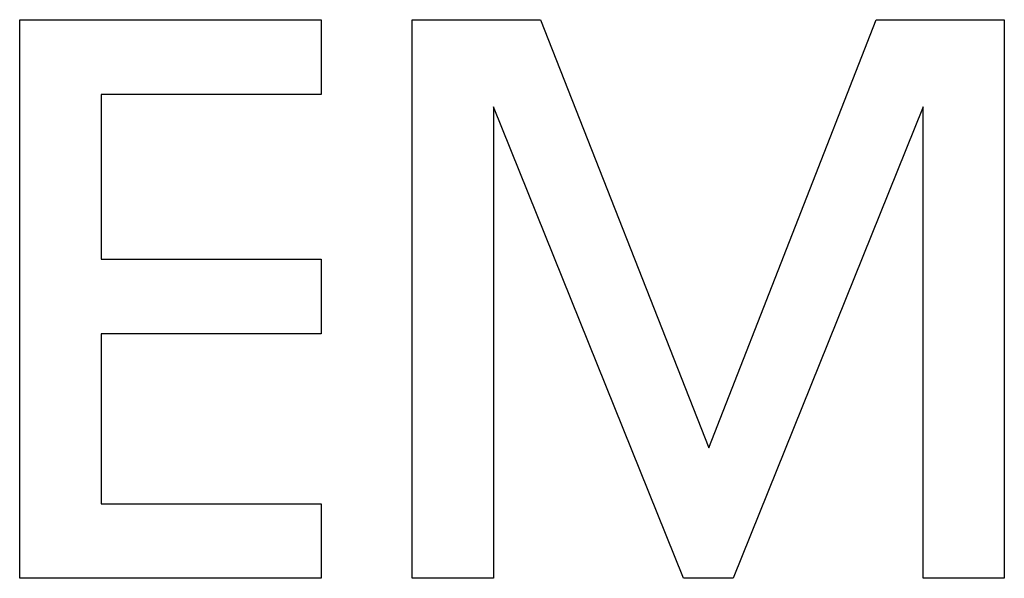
# Model space of a CAD drawing. Extents: x 214 to 2899, y -429 to 1714.
# Tile 46 of 80: x 1042.56 to 1049.03, y 583.6 to 587.28. Entities that reach past the tile are written whole.
import ezdxf

# ---------------------------------------------------------------- set-up
doc = ezdxf.new("R2010")
doc.units = 0
doc.linetypes.add('DURCHGEHEND', pattern=[0])
doc.layers.add('KF_PASSIO_SUB_12_FRONT', color=7, linetype='DURCHGEHEND')

# ---------------------------------------------------------------- blocks, each defined once
blk = doc.blocks.new('KF_PASSIO_SUB_12_FRONT')
at = {"layer": 'KF_PASSIO_SUB_12_FRONT'}
for p, q in [((-182.2113, -299.5254), (-182.2113, -295.8495)), ((-182.2113, -295.8495), (-180.2287, -295.8495)), ((-182.2113, -295.8495), (-180.2287, -295.8495)), ((-182.2113, -299.5254), (-182.2113, -295.8495)), ((-180.2287, -295.8495), (-180.2287, -296.3408)), ((-180.2287, -295.8495), (-180.2287, -296.3408)), ((-179.6289, -299.5254), (-179.6289, -295.8495)), ((-179.6289, -295.8495), (-178.7862, -295.8495)), ((-179.6289, -295.8495), (-178.7862, -295.8495)), ((-179.6289, -299.5254), (-179.6289, -295.8495)), ((-178.7862, -295.8495), (-177.6789, -298.6659)), ((-178.7862, -295.8495), (-177.6789, -298.6659)), ((-177.6789, -298.6659), (-176.5779, -295.8495)), ((-177.6789, -298.6659), (-176.5779, -295.8495)), ((-176.5779, -295.8495), (-175.7349, -295.8495)), ((-176.5779, -295.8495), (-175.7349, -295.8495)), ((-175.7349, -295.8495), (-175.7349, -299.5254)), ((-175.7349, -295.8495), (-175.7349, -299.5254)), ((-180.2287, -296.3408), (-181.6763, -296.3408)), ((-181.6763, -296.3408), (-181.6763, -297.4263)), ((-181.6763, -296.3408), (-181.6763, -297.4263)), ((-180.2287, -296.3408), (-181.6763, -296.3408)), ((-177.8443, -299.5254), (-179.0942, -296.4228)), ((-179.0942, -296.4228), (-179.0942, -299.5254)), ((-179.0942, -296.4228), (-179.0942, -299.5254)), ((-177.8443, -299.5254), (-179.0942, -296.4228)), ((-176.2692, -296.4228), (-177.5194, -299.5254)), ((-176.2692, -296.4228), (-177.5194, -299.5254)), ((-176.2692, -299.5254), (-176.2692, -296.4228)), ((-176.2692, -299.5254), (-176.2692, -296.4228)), ((-181.6763, -297.4263), (-180.2287, -297.4263)), ((-181.6763, -297.4263), (-180.2287, -297.4263)), ((-180.2287, -297.4263), (-180.2287, -297.9162)), ((-180.2287, -297.4263), (-180.2287, -297.9162)), ((-180.2287, -297.9162), (-181.6763, -297.9162)), ((-181.6763, -297.9162), (-181.6763, -299.0352)), ((-181.6763, -297.9162), (-181.6763, -299.0352)), ((-180.2287, -297.9162), (-181.6763, -297.9162)), ((-181.6763, -299.0352), (-180.2287, -299.0352)), ((-181.6763, -299.0352), (-180.2287, -299.0352)), ((-180.2287, -299.0352), (-180.2287, -299.5254)), ((-180.2287, -299.0352), (-180.2287, -299.5254)), ((-180.2287, -299.5254), (-182.2113, -299.5254)), ((-180.2287, -299.5254), (-182.2113, -299.5254)), ((-179.0942, -299.5254), (-179.6289, -299.5254)), ((-179.0942, -299.5254), (-179.6289, -299.5254)), ((-177.5194, -299.5254), (-177.8443, -299.5254)), ((-177.5194, -299.5254), (-177.8443, -299.5254)), ((-175.7349, -299.5254), (-176.2692, -299.5254)), ((-175.7349, -299.5254), (-176.2692, -299.5254))]:
    blk.add_line(p, q, dxfattribs=at)

msp = doc.modelspace()

# ---------------------------------------------------------------- block references
at = {"layer": 'KF_PASSIO_SUB_12_FRONT'}
msp.add_blockref('KF_PASSIO_SUB_12_FRONT', (1224.7682, 883.1268), dxfattribs=at)

doc.saveas('drawing.dxf')
